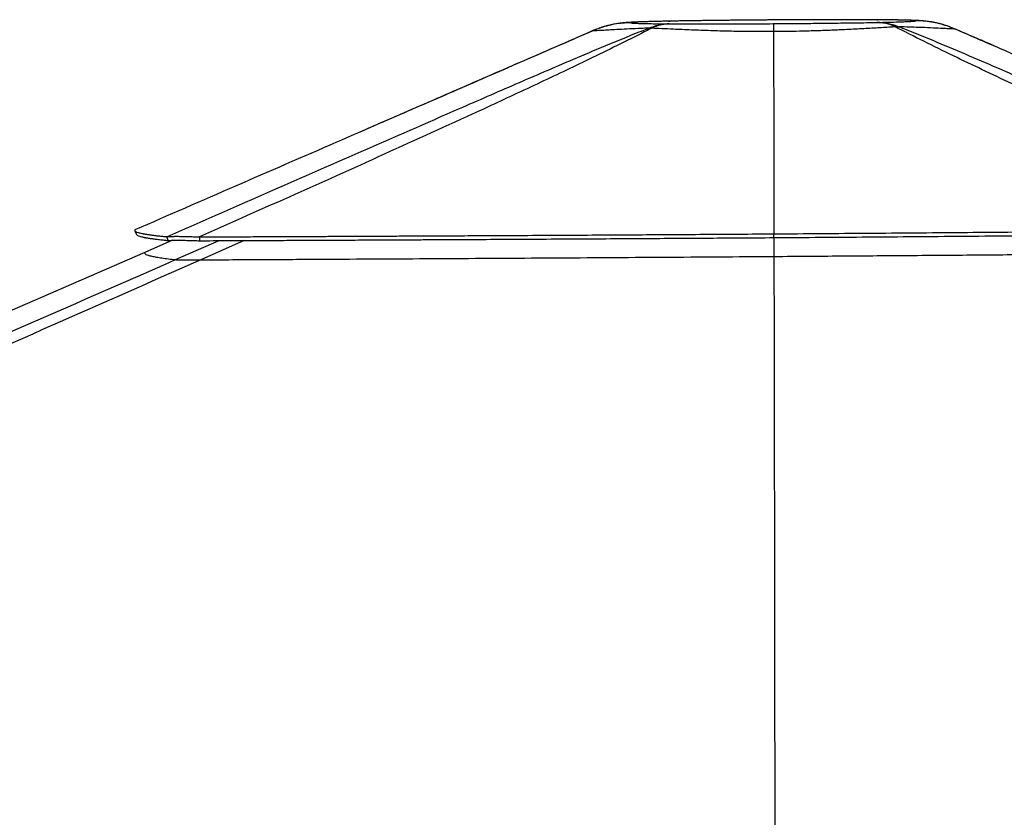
# Paper-space layout 'In Ground Anchor' of a CAD drawing. Header units: millimetres. Extents: x 38476 to 443956, y 10848 to 406945.
# Tile 22 of 71: x 149233 to 173241, y 163198 to 182639. Entities that reach past the tile are written whole.
import ezdxf

# ---------------------------------------------------------------- set-up
doc = ezdxf.new("R2010")
doc.units = ezdxf.units.MM

psp = doc.layouts.new('In Ground Anchor')

# ---------------------------------------------------------------- linework, layer by layer
at = {"color": 7, "linetype": 'Continuous', "lineweight": 25, "ltscale": 50}
for p, q in [((165079.1, 182603.2), (165051.1, 182603.1)), ((165053.8, 182603.1), (165082.1, 182603.3)), ((165079.1, 182603.2), (165082.1, 182603.3)), ((170131.7, 182637.5), (170140.1, 182637.4)), ((170147.2, 182572.2), (170138.1, 182572)), ((170175.5, 182637.6), (170140.1, 182637.4)), ((170583.4, 182464.1), (170679.6, 182465.7)), ((163211.8, 182369.5), (163211.7, 182369.5)), ((167614.1, 182348.2), (167614.1, 182348.3)), ((172029.1, 182418.6), (172029.2, 182418.6)), ((152041.9, 177516.2), (152041.5, 177516)), ((152962.5, 177262), (152280.7, 176965.8)), ((167622.6, 177327.6), (167623.2, 176868.8))]:
    psp.add_line(p, q, dxfattribs=at)
at = {"color": 8, "linetype": 'Continuous', "lineweight": 25, "ltscale": 50}
for p, q in [((170131.7, 182637.5), (170152.9, 182637.7)), ((163211.7, 182369.5), (163211.1, 182371.4)), ((153034.9, 176790), (154093.7, 177254)), ((154707.9, 177256.7), (153648.2, 176786.1))]:
    psp.add_line(p, q, dxfattribs=at)
at = {"color": 7, "linetype": 'Continuous', "lineweight": 25, "ltscale": 50, "flags": 128}
for points in [[(164572.1, 182432.3), (164632.3, 182455.8), (164693.1, 182476.5), (164754.4, 182494.2), (164816.1, 182508.9), (164878.1, 182520.6), (164940.5, 182529.3), (165003, 182535), (165065.6, 182537.7)], [(165071.9, 182537.7), (165016.8, 182534.9), (164961.8, 182529.2), (164907, 182520.4), (164852.4, 182508.6), (164798.1, 182493.8), (164744.2, 182476.1), (164690.7, 182455.3), (164637.8, 182431.7)], [(170583.4, 182464.1), (170529, 182488.9), (170474.1, 182510.4), (170418.7, 182528.8), (170363, 182543.9), (170307, 182555.8), (170250.8, 182564.5), (170194.5, 182569.9), (170138.1, 182572)], [(170147.2, 182572.2), (170214.7, 182570.3), (170282.1, 182565.1), (170349.3, 182556.6), (170416.2, 182544.9), (170482.8, 182529.9), (170549, 182511.7), (170614.6, 182490.3), (170679.6, 182465.7)], [(152039.7, 177497.1), (152059.6, 177451.1), (152079.6, 177405.2)], [(167623, 177327.5), (167623, 177373.3), (167623, 177419.2)], [(152855.9, 177256.2), (152838, 177302.8), (152820.1, 177349.4)], [(153624, 177251.9), (153621.5, 177298.5), (153619.1, 177345.1)], [(152280.7, 176965.8), (145690.8, 174102.5), (129866.4, 167226.7)], [(167623.2, 176868.8), (167626, 174967.9), (167637.2, 167359.8), (167650.8, 158092.6), (167658.2, 153031.8)]]:
    psp.add_lwpolyline(points, dxfattribs=at)
at = {"color": 7, "linetype": 'Continuous', "lineweight": 25, "ltscale": 50}
for points, knots in [([(165051, 182603), (165020.2, 182602.3), (164931.3, 182600.5), (164798.4, 182597.5), (164659.8, 182594.1), (164540.9, 182590.9), (164437.9, 182587.7), (164334.3, 182584), (164230, 182579.8), (164138.4, 182575.2), (164058.2, 182570.2), (163994.8, 182565.3), (163935.4, 182559.6), (163877.1, 182553), (163809.4, 182543.7), (163731.2, 182530.7), (163642.5, 182512.8), (163540.2, 182488), (163422.7, 182453.1), (163310.6, 182414.4), (163239.3, 182383), (163211.4, 182370.7)], [0, 0, 0, 0, 0.0428892, 0.1234669, 0.1970601, 0.2607868, 0.3261106, 0.3940631, 0.477187, 0.5683907, 0.6300512, 0.6867011, 0.7189605, 0.7498102, 0.7822193, 0.8138645, 0.8468288, 0.8830877, 0.9241228, 0.9704264, 1, 1, 1, 1]), ([(164132.4, 182564.2), (164127.6, 182564.2), (164076.2, 182563.7), (163894.8, 182555.6), (163584.9, 182510.3), (163337.4, 182416.9), (163211.8, 182369.5)], [0, 0, 0, 0, 0.0150154, 0.1631598, 0.5756012, 1, 1, 1, 1]), ([(165079.1, 182603.2), (165011.4, 182601.8), (164876.1, 182599), (164670.5, 182593.9), (164472.2, 182588), (164315.9, 182581.9), (164214, 182576.4), (164154.6, 182571.5), (164130.6, 182567.4), (164131.9, 182565), (164132.4, 182564.2)], [0, 0, 0, 0, 0.1090081, 0.2180257, 0.3816355, 0.5452778, 0.6730199, 0.801074, 0.9288532, 1, 1, 1, 1]), ([(164132.4, 182564.2), (164133.7, 182563), (164136.4, 182560.7), (164169, 182556.6), (164245.4, 182551.9), (164380, 182547.4), (164542.9, 182543.8), (164718.6, 182541.1), (164895.5, 182539.1), (165018.8, 182538.1), (165065.6, 182537.7)], [0, 0, 0, 0, 0.097397, 0.1947852, 0.3685362, 0.5422514, 0.6689972, 0.7960366, 0.922754, 1, 1, 1, 1]), ([(167593.6, 182632.6), (167515.8, 182632.1), (167362.4, 182631), (167135.6, 182629.3), (166910.8, 182627.4), (166681.6, 182625.2), (166448.1, 182622.9), (166215.5, 182620.3), (165990.6, 182617.5), (165774.3, 182614.7), (165567.3, 182611.7), (165369.9, 182608.7), (165198.8, 182605.8), (165096.6, 182603.9), (165053.7, 182603.1)], [0, 0, 0, 0, 0.0842423, 0.1660796, 0.2460009, 0.3297122, 0.4187884, 0.5070768, 0.5948183, 0.6815303, 0.7672969, 0.8527279, 0.938252, 1, 1, 1, 1]), ([(165071.9, 182537.7), (165071.2, 182537.7), (165069, 182537.7), (165067, 182537.7), (165065.6, 182537.7)], [0, 0, 0, 0, 0.3049295, 1, 1, 1, 1]), ([(165071.9, 182537.7), (165149.2, 182537.4), (165304.3, 182536.8), (165593.1, 182536.2), (165940.4, 182536.2), (166311.1, 182536.8), (166654.8, 182537.8), (166966.1, 182539), (167284, 182540.6), (167499.2, 182541.9), (167606.8, 182542.6)], [0, 0, 0, 0, 0.1087003, 0.2180992, 0.3764883, 0.5369097, 0.6513631, 0.7658181, 0.8829078, 1, 1, 1, 1]), ([(167593, 182632.5), (167505.4, 182631.9), (167330, 182630.6), (166997.3, 182628), (166598.4, 182624.3), (166189.9, 182619.8), (165842.9, 182615.4), (165554.2, 182611.3), (165299, 182607.2), (165149, 182604.5), (165082.1, 182603.3)], [0, 0, 0, 0, 0.0958109, 0.1916188, 0.3650492, 0.5384396, 0.6596712, 0.7811709, 0.9023758, 1, 1, 1, 1]), ([(170131.7, 182637.5), (170054.6, 182637.8), (169900.5, 182638.3), (169613.1, 182638.8), (169268.7, 182638.9), (168880.2, 182638.3), (168496.2, 182637.1), (168122.1, 182635.5), (167819.6, 182633.9), (167643, 182632.8), (167593, 182632.5)], [0, 0, 0, 0, 0.1076827, 0.2153692, 0.373485, 0.5316234, 0.6695172, 0.8076957, 0.9456263, 1, 1, 1, 1]), ([(170153, 182637.6), (170143.1, 182637.7), (170064.4, 182638), (169918.3, 182638.4), (169718.2, 182638.9), (169519.8, 182639.1), (169317, 182639.1), (169098.3, 182638.8), (168867.6, 182638.4), (168621.9, 182637.7), (168369.6, 182636.8), (168111.7, 182635.6), (167852.4, 182634.3), (167679.1, 182633.2), (167593.7, 182632.7)], [0, 0, 0, 0, 0.0137671, 0.1103442, 0.1966163, 0.275661, 0.3600044, 0.4418092, 0.5329914, 0.6252381, 0.7185293, 0.812719, 0.9076279, 1, 1, 1, 1]), ([(167606.8, 182542.6), (167774.8, 182543.9), (168102.6, 182546.4), (168583.5, 182551), (168990.6, 182555.5), (169332.2, 182559.7), (169613.2, 182563.6), (169884.6, 182567.7), (170053.6, 182570.6), (170138.1, 182572)], [0, 0, 0, 0, 0.18344909, 0.35795582, 0.5346464, 0.64947737, 0.7643046, 0.88215056, 1, 1, 1, 1]), ([(167606.8, 182542.6), (167606.8, 182542.5), (167607.2, 182541.9), (167608.3, 182533.8), (167610.7, 182489.1), (167612.9, 182395.7), (167614.1, 182348.3)], [0, 0, 0, 0, 0.0089873, 0.1495868, 0.5687144, 1, 1, 1, 1]), ([(170583.4, 182464.1), (170559.5, 182462.7), (170423.7, 182454.2), (170158.4, 182438), (169769.1, 182415.9), (169378.2, 182396), (168994.7, 182379.3), (168625.9, 182366.1), (168270.1, 182356.4), (167931.8, 182350.7), (167720, 182349), (167614.1, 182348.2)], [0, 0, 0, 0, 0.0304302, 0.1735115, 0.3169756, 0.4600084, 0.5763385, 0.692909, 0.8092232, 0.9045994, 1, 1, 1, 1]), ([(171080.9, 182611.3), (171070.9, 182613.4), (171051.7, 182617.6), (170950.6, 182623.2), (170813.8, 182627.7), (170646.6, 182631.3), (170463.5, 182634.2), (170290.1, 182636.2), (170175.7, 182637.1), (170140.1, 182637.4)], [0, 0, 0, 0, 0.188295, 0.3630098, 0.5376921, 0.6715625, 0.8057355, 0.939572, 1, 1, 1, 1]), ([(170147.2, 182572.2), (170208.1, 182573.6), (170329.9, 182576.4), (170516.5, 182581.4), (170699.9, 182587.1), (170855, 182593.2), (170965.7, 182598.9), (171038.2, 182604.3), (171071.3, 182608.4), (171078.9, 182610.7), (171080.9, 182611.3)], [0, 0, 0, 0, 0.1066284, 0.2132586, 0.3730118, 0.5327828, 0.6712427, 0.8099784, 0.948475, 1, 1, 1, 1]), ([(171652.1, 182544.2), (171623.9, 182551.1), (171562.1, 182566.1), (171475.5, 182581.8), (171393.5, 182594.3), (171321, 182603.1), (171260.1, 182609), (171205.7, 182613.2), (171169, 182615.6), (171108.8, 182619.1), (171029.2, 182622.6), (170921.1, 182626.1), (170806.4, 182629), (170683.4, 182631.5), (170548.7, 182633.6), (170400.2, 182635.5), (170273.5, 182636.8), (170196.8, 182637.4), (170175.6, 182637.6)], [0, 0, 0, 0, 0.03565, 0.0780877, 0.1180474, 0.1580261, 0.19985, 0.2372506, 0.2716104, 0.3054275, 0.4086108, 0.5121387, 0.6060205, 0.6943791, 0.7875597, 0.8776412, 0.9660315, 1, 1, 1, 1]), ([(181241.3, 177536.8), (180171.6, 178014.2), (178567, 178730.4), (176441.1, 179690.4), (174898.4, 180394.3), (173653.1, 180971.2), (172702.5, 181419.7), (171987.8, 181762.6), (171272.7, 182112.7), (170813.2, 182347), (170583.4, 182464.1)], [0, 0, 0, 0, 0.2936454, 0.4404758, 0.5873053, 0.7224843, 0.7900916, 0.8576976, 0.9288189, 1, 1, 1, 1]), ([(170679.6, 182465.7), (170714.6, 182452), (171025.4, 182329.9), (171598.7, 182095.5), (172653.8, 181648.2), (173948, 181088.6), (175704.1, 180319.9), (177672.4, 179457.8), (179850.5, 178502), (181297.1, 177867.4), (182020.4, 177550.1)], [0, 0, 0, 0, 0.0085003, 0.0755545, 0.142618, 0.2780365, 0.4134652, 0.6089742, 0.8044871, 1, 1, 1, 1]), ([(172029.2, 182418.6), (172026, 182417.9), (172015.6, 182415.7), (171962.7, 182415.7), (171850.4, 182419.7), (171681.7, 182427.7), (171450.3, 182438.7), (171186.6, 182449.7), (170926.3, 182458.8), (170761.8, 182463.4), (170679.6, 182465.7)], [0, 0, 0, 0, 0.0593681, 0.1969913, 0.3350483, 0.4726965, 0.631533, 0.7903928, 0.8951959, 1, 1, 1, 1]), ([(172029.1, 182418.6), (171907, 182464.6), (171659.3, 182557.8), (171338.6, 182604.7), (171144.3, 182611.7), (171083.9, 182611.3), (171080.9, 182611.3)], [0, 0, 0, 0, 0.401107, 0.8138417, 0.99079, 1, 1, 1, 1]), ([(171912.7, 182463.1), (171880.7, 182475.1), (171802.8, 182504.4), (171718.5, 182528.8), (171669.5, 182540.2), (171664.1, 182541.4)], [0, 0, 0, 0, 0.38370334, 0.93289588, 1, 1, 1, 1]), ([(152820.1, 177349.4), (153608.2, 177694.6), (155184.4, 178384.9), (157558.4, 179425.1), (159608.3, 180321.3), (161330.1, 181072.8), (162520.5, 181586.2), (163522.5, 182010.5), (164138.2, 182262.8), (164493.8, 182401.7), (164572.1, 182432.3)], [0, 0, 0, 0, 0.2056995, 0.4113988, 0.6170928, 0.734471, 0.8518418, 0.9167606, 0.9816704, 1, 1, 1, 1]), ([(164637.8, 182431.7), (164577.8, 182400.9), (164305.4, 182261.3), (163801.2, 182008.4), (162932.5, 181583.7), (161851.4, 181070.2), (160231.1, 180318.5), (158264.5, 179421.9), (155947.7, 178381.2), (154395.3, 177690.4), (153619.1, 177345.1)], [0, 0, 0, 0, 0.0183109, 0.0831717, 0.1480414, 0.2653571, 0.3826796, 0.5884492, 0.7942245, 1, 1, 1, 1]), ([(163211.2, 182371.8), (162750.5, 182171.3), (161752.6, 181737), (160213.1, 181067.3), (158782.6, 180445.2), (157892.1, 180058.2), (157540.6, 179905.5)], [0, 0, 0, 0, 0.2434228, 0.5273636, 0.8134493, 1, 1, 1, 1]), ([(163211.7, 182369.5), (162698, 182146.3), (162160.2, 181912.7), (161622.3, 181678.9), (161598.2, 181668.4)], [0, 0, 0, 0, 0.955025, 1, 1, 1, 1]), ([(163211.1, 182371.4), (163210.7, 182371.5), (163210.3, 182371.6), (163211.1, 182371.7), (163211.2, 182371.7)], [0, 0, 0, 0, 0.9520865, 1, 1, 1, 1]), ([(164572.1, 182432.3), (164509.5, 182429.9), (164342.7, 182423.7), (164096.7, 182412.8), (163845.1, 182400.2), (163636.4, 182388.6), (163470.9, 182378.7), (163346.2, 182371.3), (163265.4, 182367.4), (163219.9, 182366.6), (163214.5, 182368.5), (163211.8, 182369.5)], [0, 0, 0, 0, 0.0762392, 0.20309, 0.3302607, 0.4570782, 0.5739182, 0.6910465, 0.807867, 0.9039347, 1, 1, 1, 1]), ([(164572.1, 182432.3), (164587.2, 182432.3), (164608.9, 182432.4), (164631, 182431.9), (164637.8, 182431.7)], [0, 0, 0, 0, 0.6953321, 1, 1, 1, 1]), ([(167614.1, 182348.3), (167562.2, 182348.1), (167353.1, 182347.1), (166987.5, 182349.2), (166526.8, 182357), (166063, 182369.9), (165605.8, 182386.7), (165212.4, 182403.9), (164890.8, 182419.1), (164722.1, 182427.5), (164637.8, 182431.7)], [0, 0, 0, 0, 0.0463742, 0.1871625, 0.3284386, 0.4692556, 0.6275797, 0.7859268, 0.8929619, 1, 1, 1, 1]), ([(167614.1, 182348.2), (167614.8, 182036.9), (167616.9, 181215.5), (167619.6, 179572.5), (167621.7, 178240.7), (167623, 177419.2)], [0, 0, 0, 0, 0.189425, 0.4999897, 1, 1, 1, 1]), ([(172991.7, 182003), (172854.1, 182062.4), (172532.7, 182201.2), (172210.5, 182340.4), (172026.3, 182420)], [0, 0, 0, 0, 0.4280997, 1, 1, 1, 1]), ([(172029.2, 182418.6), (172395.3, 182260.5), (174207.5, 181477.9), (177831.9, 179912.5), (181090.2, 178505.4), (182902.4, 177722.7)], [0, 0, 0, 0, 0.1010195, 0.4999925, 1, 1, 1, 1]), ([(157540.6, 179905.4), (157341.9, 179819.1), (155509, 179022.7), (153676, 178226.2), (152041.6, 177516.1)], [0, 0, 0, 0, 0.1083713, 1, 1, 1, 1]), ([(152041.6, 177516.1), (152039.6, 177509), (152035.4, 177494.4), (152063.2, 177472.8), (152119.6, 177450.9), (152181.3, 177435.8), (152223.1, 177427.3), (152232.9, 177425.4), (152243.4, 177423.4), (152254.4, 177421.3), (152266.1, 177419.2), (152284.5, 177415.9), (152310.8, 177411.5), (152343.3, 177406.3), (152375.5, 177401.5), (152406.6, 177397), (152440.6, 177392.3), (152478.3, 177387.4), (152524.7, 177381.5), (152578, 177375.1), (152635.5, 177368.6), (152688.9, 177362.8), (152737.4, 177357.7), (152780.5, 177353.3), (152807.7, 177350.6), (152820.1, 177349.4)], [0, 0, 0, 0, 0.1186108, 0.2416445, 0.3688887, 0.5000598, 0.5114961, 0.5232976, 0.5355052, 0.5481189, 0.5611374, 0.5745599, 0.6077932, 0.6432552, 0.6699408, 0.697748, 0.7266699, 0.7576012, 0.7910225, 0.8369786, 0.8784433, 0.915448, 0.9480233, 0.976198, 1, 1, 1, 1]), ([(153619.1, 177345.1), (153835.3, 177346), (154247.8, 177347.7), (154837.1, 177350.2), (155366.4, 177352.6), (155835.1, 177354.6), (156205, 177356.3), (156487.5, 177357.6), (156694.1, 177358.5), (156873.9, 177359.3), (157057.7, 177360.2), (157285.9, 177361.2), (157600.5, 177362.7), (157976.7, 177364.5), (158379.6, 177366.4), (158773.5, 177368.3), (159158.1, 177370.2), (159533.5, 177372.1), (159899.5, 177374), (160256.1, 177375.8), (161093.2, 177380.1), (162403, 177387.2), (164176.7, 177397.4), (165912.9, 177408), (167057.6, 177415.5), (167623, 177419.2)], [0, 0, 0, 0, 0.046523, 0.0887838, 0.1267323, 0.1603176, 0.1894952, 0.2061967, 0.2209863, 0.2338571, 0.2448033, 0.2604285, 0.2828486, 0.312311, 0.3411203, 0.3692703, 0.3967548, 0.4235678, 0.4497049, 0.4751607, 0.4999623, 0.6289574, 0.7554624, 0.8792151, 1, 1, 1, 1]), ([(167623, 177327.4), (168389.5, 177333.1), (169916.4, 177344.3), (172192.3, 177362.4), (174039.4, 177377.8), (175460.8, 177390.1), (176461.6, 177399), (177447.4, 177407.9), (178417.5, 177416.9), (179371.7, 177425.8), (180309.8, 177434.7), (180929.2, 177440.7), (181236.4, 177443.7)], [0, 0, 0, 0, 0.1681658, 0.3349689, 0.4999502, 0.5745489, 0.6481445, 0.7206971, 0.7921805, 0.8625696, 0.9318478, 1, 1, 1, 1]), ([(167623.1, 177419.1), (168389.9, 177424.8), (169917.3, 177436.1), (172194.1, 177454.2), (174041.9, 177469.8), (175463.8, 177482.4), (176465, 177491.3), (177451, 177500.4), (178421.5, 177509.5), (179376, 177518.6), (180314.4, 177527.7), (180934, 177533.8), (181241.3, 177536.8)], [0, 0, 0, 0, 0.1681641, 0.3349686, 0.4999528, 0.5745516, 0.6481481, 0.7207008, 0.7921841, 0.8625724, 0.9318501, 1, 1, 1, 1]), ([(152080.7, 177405.3), (152080.7, 177404.5), (152080, 177396.3), (152104.2, 177381), (152158.5, 177359), (152220.2, 177343.8), (152261.7, 177335.2), (152271.5, 177333.2), (152281.9, 177331.2), (152292.9, 177329.1), (152304.5, 177326.9), (152322.8, 177323.6), (152349, 177319.1), (152381.3, 177313.9), (152413.3, 177309), (152444.3, 177304.5), (152478.1, 177299.7), (152515.6, 177294.7), (152561.8, 177288.8), (152614.9, 177282.3), (152672.2, 177275.7), (152725.3, 177269.8), (152773.6, 177264.6), (152816.5, 177260.1), (152843.5, 177257.4), (152855.9, 177256.2)], [0, 0, 0, 0, 0.0139749, 0.1516104, 0.2939559, 0.4406953, 0.4534818, 0.4666847, 0.4803421, 0.4944535, 0.5090177, 0.5240345, 0.5612138, 0.6008866, 0.6307413, 0.6618507, 0.6942072, 0.728814, 0.766203, 0.8176154, 0.8640039, 0.9054035, 0.9418484, 0.9733699, 1, 1, 1, 1]), ([(152820.1, 177349.4), (152828.3, 177350.4), (152844.3, 177352.4), (152877.1, 177354.8), (152924.2, 177357.1), (152992.9, 177358.7), (153080.5, 177359), (153168.3, 177358.1), (153251.6, 177356.6), (153353, 177354.2), (153475.4, 177350.5), (153570.4, 177346.9), (153619.1, 177345.1)], [0, 0, 0, 0, 0.08453688, 0.16597936, 0.24474464, 0.37361366, 0.49928008, 0.58352226, 0.66864603, 0.75545922, 0.87454326, 1, 1, 1, 1]), ([(152855.9, 177256.2), (152863.3, 177257), (152877.9, 177258.5), (152908.4, 177260.4), (152952.6, 177262.1), (153017.9, 177263.3), (153101.8, 177263.4), (153186.4, 177262.6), (153266.9, 177261.4), (153365.2, 177259.3), (153484.2, 177256.3), (153576.5, 177253.4), (153624, 177251.9)], [0, 0, 0, 0, 0.0849739, 0.1666482, 0.2454742, 0.3741294, 0.4993526, 0.5832789, 0.6681455, 0.7548263, 0.8740169, 1, 1, 1, 1]), ([(153624, 177251.9), (153840.1, 177252.8), (154252.5, 177254.7), (154841.6, 177257.3), (155370.8, 177259.7), (155839.4, 177261.8), (156209.2, 177263.6), (156491.6, 177264.9), (156698.2, 177265.8), (156878, 177266.7), (157061.6, 177267.6), (157289.8, 177268.7), (157604.2, 177270.2), (157980.2, 177272), (158383.1, 177274), (158776.8, 177276), (159161.3, 177277.9), (159536.6, 177279.8), (159902.4, 177281.7), (160259, 177283.6), (161095.7, 177288), (162405, 177295.2), (164178, 177305.6), (165913.6, 177316.3), (167057.8, 177323.8), (167623, 177327.5)], [0, 0, 0, 0, 0.046526, 0.0887895, 0.1267402, 0.160328, 0.1895076, 0.2062104, 0.2210016, 0.2338739, 0.2448217, 0.2604368, 0.2828574, 0.3123205, 0.3411305, 0.369281, 0.3967659, 0.4235794, 0.4497166, 0.475173, 0.4999696, 0.6289624, 0.7554648, 0.8792157, 1, 1, 1, 1]), ([(152280.7, 176965.8), (152278.6, 176958), (152274.4, 176942.5), (152305.1, 176919.4), (152363.7, 176896.5), (152450.7, 176874.2), (152562.8, 176852.6), (152697.4, 176831.5), (152853.5, 176810.7), (152974.5, 176796.9), (153034.9, 176790)], [0, 0, 0, 0, 0.1284595, 0.2569187, 0.3855159, 0.5141131, 0.63554, 0.7569677, 0.8784834, 1, 1, 1, 1]), ([(167623.2, 176868.8), (168207.3, 176873.1), (169375.6, 176881.7), (171126.9, 176894.9), (172877.1, 176908.5), (174634.5, 176922.5), (176398.4, 176936.9), (178087, 176951), (179691.9, 176964.7), (180705.4, 176973.6), (181212.2, 176978)], [0, 0, 0, 0, 0.1283934, 0.2567863, 0.3852925, 0.5137985, 0.6442991, 0.7748326, 0.8874071, 1, 1, 1, 1]), ([(153648.2, 176786.1), (151078.3, 175651.3), (143604.2, 172351.1), (136099.4, 169067.8), (131175, 166913.5)], [0, 0, 0, 0, 0.3438442, 1, 1, 1, 1]), ([(153034.9, 176790), (153040.5, 176789.5), (153051.7, 176788.6), (153087.3, 176787.3), (153141.5, 176786.3), (153212.5, 176785.6), (153296.4, 176785.3), (153395.5, 176785.2), (153513.9, 176785.4), (153603.4, 176785.9), (153648.2, 176786.1)], [0, 0, 0, 0, 0.124137, 0.2481078, 0.373805, 0.4993157, 0.6077769, 0.7163254, 0.8580098, 1, 1, 1, 1]), ([(153648.2, 176786.1), (154167.4, 176788.8), (155205.8, 176794.2), (157153.7, 176804.8), (159493.4, 176818), (162213.2, 176834.2), (164923.7, 176851), (166723.2, 176862.9), (167623.2, 176868.8)], [0, 0, 0, 0, 0.111922, 0.2238573, 0.4192451, 0.6147291, 0.8073147, 1, 1, 1, 1])]:
    psp.add_open_spline(points, degree=3, knots=knots, dxfattribs=at)
at = {"color": 8, "linetype": 'Continuous', "lineweight": 25, "ltscale": 50}
for points, knots in [([(167593.7, 182632), (167593.5, 182632.3), (167593.3, 182632.8), (167593.1, 182632.6), (167593, 182632.5)], [0, 0, 0, 0, 0.5909808, 1, 1, 1, 1]), ([(161598.2, 181668.4), (161573.5, 181657.7), (160221, 181070.1), (158868.5, 180482.4), (157540.6, 179905.4)], [0, 0, 0, 0, 0.0181973, 1, 1, 1, 1]), ([(130464.2, 166923.2), (135390.4, 169074.5), (142903.7, 172355.7), (150439.9, 175654.2), (153034.9, 176790)], [0, 0, 0, 0, 0.65566093, 1, 1, 1, 1])]:
    psp.add_open_spline(points, degree=3, knots=knots, dxfattribs=at)

doc.saveas('drawing.dxf')
